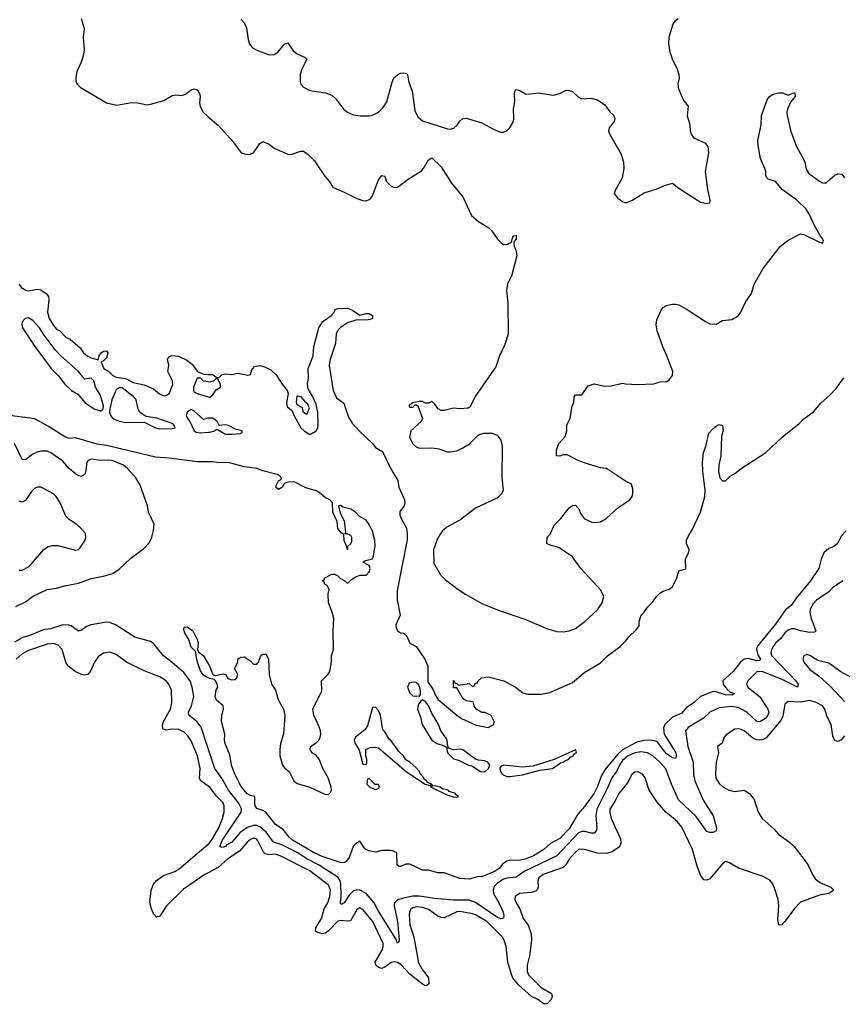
# Model space of a CAD drawing. Header units: inches. Extents: x 2220522 to 2384314, y 721474 to 893490.
# Tile 75 of 256: x 2278794 to 2284057, y 771200 to 777503. Entities that reach past the tile are written whole.
import ezdxf

# ---------------------------------------------------------------- set-up
doc = ezdxf.new("R2010")
doc.units = ezdxf.units.IN
doc.header["$MEASUREMENT"] = 0
doc.layers.add('C2777', color=7, linetype='Continuous')
doc.layers.add('C2787', color=7, linetype='Continuous')

msp = doc.modelspace()

# ---------------------------------------------------------------- linework, layer by layer
at = {"layer": 'C2777', "color": 5}
for points, elevation in [([(2279187.3, 777510), (2279206.4, 777446.4), (2279199.1, 777390), (2279205.5, 777310), (2279199.3, 777270), (2279186, 777230), (2279158.4, 777170), (2279152.7, 777130), (2279153.4, 777110), (2279160.7, 777090), (2279180.7, 777070), (2279350, 776970.4), (2279416.2, 776956.2), (2279510, 776971.7), (2279550, 776970.3), (2279610, 776957.6), (2279630, 776961.3), (2279715.3, 776984.7), (2279770, 777016.3), (2279790, 777022), (2279830, 777016.3), (2279853.8, 777026.2), (2279890, 777053.4), (2279910, 777059.1), (2279930, 777053.4), (2279944.9, 777030), (2279948.9, 777010), (2279944.9, 776970), (2279947.7, 776947.7), (2279966.8, 776910), (2280000, 776881.1)], 160), ([(2278788, 775810), (2278803, 775790), (2278830, 775770.6), (2278850, 775766), (2278910, 775777.3), (2278930, 775773.4), (2278962.8, 775750), (2278977.3, 775730), (2278980.7, 775710), (2278970.8, 775630), (2278982.8, 775590), (2279010, 775544.7), (2279030, 775521), (2279050.6, 775510.6), (2279090, 775471.3), (2279117.3, 775457.3), (2279181.4, 775401.4), (2279202.8, 775370), (2279226, 775350), (2279250, 775337.3), (2279295.3, 775324.7), (2279302, 775350), (2279315.3, 775370), (2279330, 775381), (2279350, 775382), (2279358, 775370), (2279350, 775338), (2279330, 775318), (2279314, 775310), (2279332, 775270), (2279364.7, 775250), (2279390, 775224.7), (2279410, 775214.8), (2279470, 775206), (2279520.4, 775180.4), (2279590, 775165.5), (2279650, 775140.5), (2279687.8, 775107.8), (2279710, 775097), (2279724.8, 775095.2), (2279750, 775107.3), (2279773, 775167), (2279770.8, 775190.8), (2279741.2, 775250), (2279748.7, 775290), (2279739, 775330), (2279750, 775344.7), (2279766.8, 775353.2), (2279810, 775348), (2279863.7, 775323.7), (2279896.7, 775296.7), (2279930, 775252), (2279943.6, 775243.6), (2279972.7, 775232.7), (2280000, 775232)], 140), ([(2280000, 775183.8), (2279969.3, 775189.3), (2279950, 775208), (2279930, 775208), (2279905.5, 775150), (2279904.9, 775130), (2279910, 775121), (2279930, 775110.8), (2280000, 775089.1)], 140), ([(2280000, 774951), (2279970, 774943.7), (2279910, 774997.2), (2279890, 775006.6), (2279866, 774990), (2279859.6, 774970), (2279868, 774950), (2279883.2, 774930), (2279909.2, 774870), (2279922.9, 774862.9), (2279950, 774858.5), (2280000, 774862.4)], 140), ([(2280000, 774672.8), (2279930, 774672.2), (2279750, 774696.5), (2279663.2, 774703.2), (2279350, 774776.2), (2279290, 774784.8), (2279150, 774826.6), (2279110, 774822.4), (2279086, 774830), (2278978.4, 774898.4), (2278890, 774947.3), (2278729.2, 774970)], 140), ([(2278770, 773745.3), (2278830, 773775.9), (2278875.6, 773810), (2278970, 773855.6), (2279030, 773864.4), (2279080.5, 773879.5), (2279170, 773896.4), (2279250, 773926), (2279330, 773940.1), (2279390, 773958.3), (2279430, 773985.4), (2279504.1, 774055.9), (2279585.3, 774114.7), (2279623.3, 774156.7), (2279639.6, 774190), (2279650, 774232), (2279653.6, 774273.6), (2279617.6, 774350), (2279611.4, 774391.4), (2279563.8, 774523.8), (2279537, 774570), (2279483.7, 774630), (2279457.2, 774650), (2279390, 774678.9), (2279370, 774683.5), (2279310, 774681.8), (2279250, 774688.6), (2279230, 774678.9), (2279223.9, 774670), (2279215.8, 774604.2), (2279209.1, 774590.9), (2279190, 774578.9), (2279170, 774581.7), (2279150, 774594.5), (2279109.9, 774629.9), (2279070, 774677.2), (2278993.8, 774730), (2278970, 774739.9), (2278930, 774739.9), (2278905.3, 774734.7), (2278878.5, 774721.5), (2278830, 774684.7), (2278810, 774687.8), (2278759.5, 774790)], 160), ([(2278790, 773978.9), (2278810, 773978.9), (2278850, 774001.1), (2278870, 774018.7), (2278947.9, 774112.1), (2278971, 774129), (2279002.8, 774137.2), (2279037.7, 774137.7), (2279150, 774106.7), (2279169.6, 774110.4), (2279179.3, 774120.7), (2279213.3, 774170), (2279217.6, 774190), (2279213.9, 774213.9), (2279183.7, 774250), (2279160.9, 774270), (2279110, 774302.4), (2279090, 774323.6), (2279053.5, 774410), (2279026.6, 774450), (2279010, 774466.6), (2278950, 774500.5), (2278930, 774509.6), (2278910, 774511.2), (2278890, 774502.9), (2278870, 774481.6), (2278830, 774425.1), (2278810, 774415.1), (2278790, 774421.5)], 180), ([(2280000, 772838), (2279954.1, 772974.1), (2279929, 773009), (2279875.5, 773050), (2279873, 773070), (2279891.9, 773110), (2279907, 773170), (2279897.8, 773230), (2279883.6, 773270), (2279842.9, 773322.9), (2279770, 773387.9), (2279713.2, 773430), (2279650, 773509.8), (2279630, 773522.2), (2279530, 773551), (2279407.2, 773630), (2279370, 773643.6), (2279350, 773645.8), (2279250, 773629.9), (2279221.4, 773618.6), (2279190, 773594.8), (2279170, 773588.6), (2279122.1, 773622.1), (2279107.4, 773627.4), (2279068.8, 773628.8), (2278990, 773603), (2278943.1, 773596.9), (2278870, 773564.3), (2278810, 773546.4), (2278761, 773519)], 160), ([(2280000, 773289.1), (2279990, 773293.6), (2279970, 773307.2), (2279950, 773334), (2279930, 773397.2), (2279918, 773458), (2279890, 773486.6), (2279875.9, 773535.9), (2279850, 773575.1), (2279843.3, 773596.7), (2279846.3, 773613.7), (2279864.8, 773615.2), (2279900.5, 773590), (2279930.4, 773530), (2279935.3, 773510), (2279930.6, 773470.6), (2279936.8, 773456.8), (2279970.3, 773430.3), (2280000, 773379.4)], 140), ([(2280000, 772596.9), (2279953.3, 772630), (2279944.4, 772644.4), (2279949.2, 772710), (2279930.4, 772790), (2279890, 772886.9), (2279870, 772917.6), (2279843.1, 772943.1), (2279810, 772958.1), (2279770, 772961.9), (2279730, 772953.7), (2279710, 772962.7), (2279707.9, 772987.9), (2279714.5, 773010), (2279757.8, 773090), (2279766.9, 773130), (2279765.3, 773210), (2279749, 773249), (2279730, 773269.7), (2279690, 773295.9), (2279590, 773334.4), (2279477, 773390), (2279410, 773438), (2279370, 773454), (2279330, 773448.2), (2279295, 773425), (2279271.5, 773390), (2279246.8, 773333.2), (2279230, 773311.5), (2279210, 773307.2), (2279190, 773311.7), (2279148.2, 773330), (2279104.8, 773364.8), (2279088.3, 773390), (2279065.6, 773470), (2279039, 773499), (2279010, 773509.8), (2278970, 773505.7), (2278850, 773465.2), (2278810, 773443.4), (2278771, 773410)], 180), ([(2280000, 772042), (2279977.8, 772030), (2279842.1, 771937.9), (2279732.1, 771830), (2279690, 771763.6), (2279670, 771757.6), (2279650, 771779.6), (2279636.8, 771810), (2279627, 771850), (2279635.6, 771930), (2279650, 771969.1), (2279670, 771992.2), (2279714.8, 772025.2), (2279787.3, 772050), (2279813.9, 772066.1), (2280000, 772225)], 180)]:
    msp.add_lwpolyline(points, dxfattribs=dict(at, elevation=elevation))
at = {"layer": 'C2777', "color": 5, "elevation": 140}
for points in [[(2278850, 775594.4), (2278829.4, 775590.6), (2278810, 775569.3), (2278806.6, 775550), (2278811.6, 775530), (2278890, 775410.2), (2278995, 775270), (2279042.2, 775222.1), (2279081.9, 775170), (2279126.2, 775130), (2279165, 775105), (2279213.4, 775050), (2279270, 775011.4), (2279310, 774998.5), (2279327.8, 775010), (2279329.6, 775030.4), (2279310, 775097.2), (2279279.3, 775150), (2279268.7, 775190), (2279250, 775208.7), (2279210, 775202), (2279205.6, 775205.6), (2279171, 775251), (2279057, 775350), (2279020.7, 775390), (2278950, 775482.7), (2278920.7, 775530), (2278877, 775577)], [(2279430, 775146), (2279410, 775133.2), (2279382.7, 775070), (2279370.2, 775010), (2279368.8, 774990), (2279375.2, 774970), (2279390.3, 774950), (2279430, 774933.2), (2279470, 774924.3), (2279590, 774926.7), (2279662.4, 774890), (2279690, 774883.7), (2279770, 774885.4), (2279789.2, 774890), (2279779.5, 774910), (2279770, 774916.9), (2279671.1, 774951.1), (2279603.6, 774963.6), (2279576.6, 774976.6), (2279562.7, 774990), (2279552.7, 775010), (2279539, 775070), (2279519, 775090), (2279450, 775145.2)]]:
    msp.add_lwpolyline(points, close=True, dxfattribs=at)
at = {"layer": 'C2787', "color": 5}
for points, elevation in [([(2280210, 777503), (2280230, 777482), (2280244.8, 777450), (2280255.2, 777375.2), (2280264.9, 777344.9), (2280283.2, 777323.2), (2280310, 777307.2), (2280390, 777278), (2280421.1, 777278.9), (2280446.1, 777293.9), (2280490, 777348.4), (2280510, 777354.9), (2280543.6, 777303.6), (2280570, 777284), (2280620.7, 777260.7), (2280630.3, 777250.3), (2280597.7, 777182.3), (2280587.9, 777150), (2280587.3, 777107.3), (2280592.9, 777090), (2280608.7, 777070), (2280650, 777049), (2280750, 777034.6), (2280790, 777019.5), (2280816.7, 776996.7), (2280867.3, 776927.3), (2280890.4, 776910), (2280930, 776894), (2280972.3, 776887.8), (2281030, 776886.5), (2281050, 776891.6), (2281090, 776911.7), (2281118.9, 776941.1), (2281142.2, 776977.8), (2281176.4, 777103.6), (2281187.6, 777130), (2281210, 777150.4), (2281230, 777160.4), (2281250, 777163), (2281270, 777157.3), (2281275.5, 777150), (2281283, 777103), (2281304.8, 777044.8), (2281321.1, 776921.1), (2281340.2, 776880.2), (2281370, 776855.6), (2281530, 776804.5), (2281550, 776802.8), (2281572.3, 776807.7), (2281593.1, 776826.9), (2281610, 776854), (2281630, 776870.3), (2281650, 776872.9), (2281750, 776843.2), (2281830, 776799), (2281870, 776783.7), (2281890, 776783.7), (2281910, 776792.2), (2281930, 776810.4), (2281952.1, 776850), (2281955.6, 776870), (2281953, 776930), (2281961, 776979), (2281959.7, 777030), (2281963.7, 777050), (2281970, 777056.3), (2281990, 777052.4), (2282030, 777028.8), (2282050, 777026), (2282110, 777034.4), (2282210, 777020.3), (2282249, 777030), (2282290, 777050.5), (2282310, 777050.4), (2282330, 777043), (2282370, 777007.7), (2282390, 776996.3), (2282450, 777001.3), (2282490, 776988.8), (2282537.3, 776957.3), (2282570, 776913), (2282592.5, 776892.5), (2282602, 776870), (2282598, 776850), (2282564.9, 776810), (2282562, 776790), (2282568.5, 776768.5), (2282641.7, 776641.7), (2282657.1, 776590), (2282659.3, 776550), (2282647.7, 776490), (2282602.8, 776410), (2282598, 776390), (2282621.1, 776361.1), (2282650, 776338.8), (2282670, 776330.8), (2282710, 776344.9), (2282790, 776394), (2282870, 776420.5), (2282918.3, 776441.7), (2282970, 776455.5), (2283010, 776423.8), (2283150, 776334.9), (2283190, 776325.5), (2283209.2, 776330.8), (2283211.7, 776348.3), (2283196.4, 776416.4), (2283182.3, 776530), (2283203, 776650), (2283199.5, 776690), (2283184, 776710), (2283110, 776743.6), (2283091.8, 776770), (2283085.1, 776790), (2283083.7, 776830), (2283066, 776886), (2283072, 776950), (2283040.9, 776990), (2283010, 777058), (2283007.3, 777090), (2283015.6, 777130), (2283013.6, 777150), (2283002.8, 777182.8), (2282969.8, 777249.8), (2282955.3, 777295.3), (2282946, 777350), (2282949.7, 777389.7), (2282973.5, 777470), (2282990, 777496.5), (2283006, 777510)], 180), ([(2280000, 776881.1), (2280064.7, 776824.7), (2280159.9, 776719.9), (2280210.7, 776650.7), (2280250, 776638.8), (2280270, 776641), (2280290, 776651), (2280329.4, 776710.6), (2280350, 776722.8), (2280390, 776704.9), (2280420.9, 776680.9), (2280510, 776641.6), (2280530, 776639.3), (2280590, 776661.6), (2280610, 776660.5), (2280639.9, 776639.9), (2280679.4, 776599.4), (2280743.4, 776503.4), (2280774.8, 776470), (2280798, 776430), (2280870, 776399.1), (2280950, 776357.3), (2280990, 776346), (2281010, 776342.8), (2281030, 776350.8), (2281039.6, 776360.4), (2281050, 776376), (2281090, 776478), (2281110, 776506), (2281130, 776502), (2281139.1, 776470), (2281170, 776436.3), (2281190, 776427.7), (2281210, 776430.6), (2281278.6, 776481.4), (2281364.4, 776535.6), (2281378, 776550), (2281410, 776604.7), (2281430, 776618), (2281490, 776560.7), (2281556.7, 776456.7), (2281628.2, 776368.2), (2281684.9, 776250), (2281730, 776211.3), (2281796, 776170), (2281814.8, 776150), (2281850, 776098), (2281873.7, 776073.7), (2281890, 776062.8), (2281914.5, 776065.5), (2281939.3, 776080.7), (2281950, 776118), (2281970, 776122), (2281970, 776098), (2281956.9, 776083.1), (2281954.8, 776070), (2281958, 776050), (2281968.8, 776028.8), (2281973.8, 775990), (2281943.5, 775870), (2281915.7, 775810), (2281908.5, 775770), (2281916.6, 775690), (2281919.1, 775490), (2281897.3, 775422.7), (2281862.9, 775350), (2281840.1, 775279.9), (2281708.7, 775090), (2281675.6, 775024.4), (2281664.1, 775015.9), (2281610, 775011.1), (2281570, 775016.3), (2281510, 775000.5), (2281490, 775000.7), (2281471.5, 775011.5), (2281450, 775042), (2281430, 775058), (2281410, 775048), (2281390, 775048.7), (2281370, 775059), (2281350, 775059), (2281304.7, 775050), (2281298.8, 775041.2), (2281290, 775039), (2281284, 775030), (2281290, 775022.8), (2281310, 775022), (2281323.1, 775036.9), (2281330, 775038), (2281342, 775030), (2281370.7, 774950), (2281362.8, 774930), (2281295.5, 774870), (2281287.6, 774830), (2281310, 774787.4), (2281330, 774767.9), (2281350, 774759), (2281430, 774762.3), (2281474.7, 774754.7), (2281530, 774737.3), (2281550, 774736.3), (2281590, 774742.8), (2281630, 774761), (2281672.5, 774787.5), (2281730, 774844.7), (2281763.1, 774856.9), (2281815.3, 774855.3), (2281850, 774842), (2281855.3, 774835.3), (2281871.3, 774810), (2281881, 774770), (2281878.8, 774570), (2281886.8, 774490), (2281878.8, 774470), (2281850, 774442.7), (2281710, 774376.2), (2281617.2, 774302.8), (2281530, 774255.8), (2281499.3, 774230), (2281483, 774210), (2281464.8, 774175.2), (2281441.3, 774110), (2281443.1, 774023.1), (2281485.5, 773950), (2281517.4, 773917.4), (2281596.5, 773856.5), (2281645.9, 773825.9), (2281750, 773766.5), (2281860.6, 773720.6), (2282025, 773665), (2282170, 773602.3), (2282230, 773586.3), (2282270, 773584.2), (2282310, 773590.3), (2282350, 773606), (2282410, 773650.5), (2282490, 773724.2), (2282521.1, 773770), (2282531.1, 773810), (2282512.3, 773850), (2282383.7, 773990), (2282330, 774065.2), (2282243.2, 774123.2), (2282181.2, 774141.2), (2282166, 774150), (2282168.7, 774190), (2282188.7, 774210), (2282212.9, 774267.1), (2282255.3, 774310), (2282310, 774378), (2282330, 774392), (2282350, 774394), (2282370.8, 774370.8), (2282382, 774342), (2282407.5, 774307.5), (2282450, 774287.3), (2282470, 774284), (2282510, 774288.2), (2282546, 774310), (2282621.3, 774378.7), (2282697.2, 774430), (2282712.3, 774450), (2282716, 774470), (2282716.5, 774496.5), (2282708, 774530), (2282670, 774548.7), (2282549.1, 774629.1), (2282510, 774634), (2282406.3, 774666.3), (2282362, 774682), (2282296.4, 774716.4), (2282270, 774718), (2282250, 774708), (2282228, 774710), (2282229, 774750), (2282244, 774790), (2282284.7, 774835.3), (2282295.3, 774870), (2282295.3, 774910), (2282315.3, 774950), (2282328.7, 775030), (2282339, 775050), (2282342, 775090), (2282350, 775102), (2282390, 775102), (2282430, 775158), (2282469.1, 775170.9), (2282530, 775158.8), (2282570, 775156), (2282650, 775176), (2282670, 775171), (2282747.1, 775167.1), (2282850, 775172), (2282890, 775184.7), (2282933.6, 775186.4), (2282950, 775198), (2282970, 775224.7), (2282972.3, 775250), (2282934.7, 775350), (2282907.5, 775407.5), (2282873.3, 775510), (2282866, 775550), (2282870, 775581), (2282896.9, 775643.1), (2282910, 775660.7), (2282930, 775673.4), (2282970, 775681.3), (2282990, 775682), (2283010, 775676.4), (2283070, 775643.8), (2283181, 775570), (2283210, 775556.3), (2283250, 775554), (2283290, 775577.3), (2283350, 775584), (2283390, 775608), (2283407, 775630), (2283440.4, 775699.6), (2283475.1, 775750), (2283492.3, 775810), (2283549.6, 775910.4), (2283659, 776050), (2283710, 776090.8), (2283790, 776130.8), (2283810, 776126.8), (2283910, 776078), (2283930, 776072), (2283935.5, 776084.5), (2283930, 776102), (2283916.6, 776116.6), (2283874.5, 776194.5), (2283850, 776251.3), (2283825.1, 776290), (2283764.8, 776350), (2283674.1, 776414.1), (2283630, 776466.6), (2283582.5, 776482.5), (2283572.1, 776492.1), (2283566.6, 776506.6), (2283566.6, 776530), (2283560.9, 776550), (2283534, 776614), (2283517.8, 776697.8), (2283516.8, 776730), (2283538.7, 776830), (2283539.1, 776890), (2283576, 776990), (2283590, 777011), (2283614, 777026), (2283650, 777034), (2283674.6, 777034.6), (2283710, 777018.8), (2283750, 777036), (2283753.2, 777033.2), (2283754.4, 777010), (2283725.3, 776974.7), (2283705.3, 776930), (2283702, 776910), (2283704.9, 776890), (2283727.2, 776787.2), (2283764.4, 776690), (2283808.7, 776610), (2283817, 776590), (2283824.8, 776544.8), (2283839.9, 776519.9), (2283910, 776468.8), (2283930, 776458.4), (2283950, 776456.3), (2284010, 776508), (2284030, 776516.3), (2284052.8, 776512.8), (2284070.3, 776490.3)], 160), ([(2280000, 775232), (2280030, 775231.3), (2280052.7, 775212.7), (2280070, 775212), (2280089.2, 775230.8), (2280110, 775236), (2280150, 775231), (2280190, 775241), (2280253.6, 775226.4), (2280270, 775232), (2280278.3, 775261.7), (2280297, 775283), (2280330, 775288.3), (2280360.3, 775280.3), (2280401.4, 775261.4), (2280434.6, 775230), (2280472.7, 775170), (2280504.9, 775130), (2280512, 775110), (2280500.3, 775050), (2280506.1, 775026.1), (2280538, 774998), (2280550, 774966.8), (2280593.4, 774890), (2280614, 774870), (2280650, 774846.8), (2280690, 774870.7), (2280700.5, 774890), (2280702.4, 774910), (2280700.5, 774990), (2280690, 775042), (2280670, 775089.2), (2280640.4, 775140.4), (2280634.3, 775170), (2280640.9, 775210), (2280640.3, 775270), (2280671.2, 775350), (2280675.1, 775410), (2280707, 775530), (2280732.1, 775567.9), (2280786, 775610), (2280805.2, 775630), (2280812.7, 775647.3), (2280826.6, 775653.4), (2280890, 775656.4), (2280923.8, 775643.8), (2280970, 775611), (2281010, 775622.8), (2281030, 775621), (2281051, 775610), (2281051.3, 775590), (2281035.6, 775584.4), (2281010, 775579.5), (2280950, 775582), (2280890, 775561.7), (2280846.8, 775533.2), (2280827.2, 775510), (2280818, 775490), (2280814.9, 775430), (2280778.8, 775321.2), (2280773.4, 775290), (2280799.7, 775130), (2280821.6, 775081.6), (2280867.3, 775047.3), (2280898.5, 774958.6), (2280920.7, 774920.7), (2280968.3, 774868.3), (2281050.4, 774790.4), (2281070, 774764.7), (2281110, 774741), (2281118.8, 774730), (2281168.1, 774628.1), (2281212.5, 774552.5), (2281220.5, 774510), (2281256.4, 774430), (2281258.4, 774410), (2281252.7, 774390), (2281225.8, 774354.2), (2281225.9, 774334.1), (2281234.2, 774310), (2281267.9, 774247.9), (2281273.5, 774213.5), (2281272.3, 774172.3), (2281209.1, 773849.1), (2281208.1, 773788.1), (2281227.7, 773690), (2281199.3, 773630), (2281202, 773610), (2281211.3, 773590), (2281230, 773578.8), (2281250, 773574.8), (2281270, 773556), (2281290.9, 773510.9), (2281331, 773490), (2281386, 773410), (2281405.4, 773365.4), (2281404.5, 773264.5), (2281437.1, 773217.1), (2281457.3, 773170), (2281470.8, 773150), (2281590, 773050.7), (2281621, 773030), (2281713.6, 772986.4), (2281790, 772971.3), (2281828, 772990), (2281828.7, 773010), (2281810, 773048), (2281770, 773068), (2281750, 773068.7), (2281715.3, 773090), (2281702, 773110), (2281695.3, 773135.3), (2281650, 773142), (2281630, 773158), (2281590, 773226), (2281570, 773226), (2281568.4, 773271.6), (2281574, 773270), (2281578, 773258), (2281590, 773254), (2281602, 773242), (2281670, 773254), (2281690, 773234), (2281702, 773238), (2281707.3, 773252.7), (2281722, 773258), (2281726, 773270), (2281748, 773290), (2281790, 773296.3), (2281891.3, 773270), (2281966.8, 773230), (2282013.5, 773193.5), (2282044.1, 773184.1), (2282130, 773184.4), (2282184.6, 773195.4), (2282330, 773259.1), (2282410, 773325.5), (2282510, 773384.7), (2282554, 773430), (2282635.3, 773490), (2282672.9, 773527.1), (2282688, 773550), (2282740.4, 773599.6), (2282756.4, 773623.6), (2282758, 773650), (2282769, 773690), (2282789.3, 773710.7), (2282810, 773742), (2282844.7, 773775.3), (2282868.7, 773810), (2282890, 773831.3), (2282910, 773844.7), (2282950, 773858), (2282970, 773872), (2282998, 773930), (2283010, 773974), (2283050, 773984.7), (2283055.3, 773990), (2283053.2, 774050), (2283073.2, 774090), (2283077.2, 774110), (2283059, 774150), (2283060.9, 774170), (2283070, 774194), (2283099.4, 774240.6), (2283149.4, 774350.6), (2283176.7, 774450), (2283180.4, 774490), (2283164.1, 774610), (2283162.9, 774670), (2283168.8, 774731.2), (2283184.2, 774770), (2283203.6, 774856.4), (2283230, 774886), (2283250, 774901), (2283270, 774910.7), (2283290, 774904.7), (2283294.2, 774874.2), (2283284.9, 774835.1), (2283278.7, 774710), (2283266, 774650), (2283263.7, 774610), (2283274, 774570), (2283290, 774550.8), (2283310, 774551), (2283339.6, 774580.4), (2283370, 774598), (2283409.4, 774630), (2283567.8, 774732.2), (2283671.6, 774830), (2283781.8, 774918.2), (2283813.6, 774950), (2283870.7, 774989.3), (2283921.3, 775050), (2283979.6, 775100.4), (2284018.2, 775141.8), (2284066, 775210)], 140), ([(2280000, 775089.1), (2280010, 775086), (2280030, 775102), (2280050, 775134), (2280078, 775150), (2280078, 775170), (2280062, 775202), (2280050, 775206), (2280032, 775188), (2280010, 775182), (2280000, 775183.8)], 140), ([(2280000, 774862.4), (2280010, 774863.2), (2280041.2, 774870), (2280050, 774878.8), (2280058.8, 774878.8), (2280110, 774850.4), (2280150, 774849.5), (2280207.3, 774852.7), (2280218, 774862), (2280218, 774870), (2280178.3, 774878.3), (2280130, 774905.1), (2280110, 774909.4), (2280070, 774906), (2280058, 774930), (2280030, 774952.8), (2280007.2, 774952.8), (2280000, 774951)], 140), ([(2280000, 773379.4), (2280005.5, 773370), (2280030, 773311.3), (2280043.6, 773303.6), (2280095.3, 773315.3), (2280110.9, 773310.9), (2280126, 773286), (2280150, 773276), (2280170, 773278), (2280182, 773290), (2280188.7, 773310), (2280168, 773350), (2280188.7, 773390), (2280190, 773412), (2280210, 773422), (2280230, 773424.7), (2280270, 773398), (2280290, 773378), (2280310, 773378), (2280322, 773390), (2280334.6, 773425.4), (2280343.1, 773436.9), (2280350, 773442), (2280370, 773442), (2280386, 773410), (2280390.8, 773310), (2280404.9, 773250), (2280430.5, 773210), (2280447.7, 773150), (2280480.7, 773090), (2280490.6, 773050.6), (2280482, 772930), (2280462.4, 772870), (2280458.9, 772830), (2280458.7, 772790), (2280474.4, 772730), (2280490, 772710.5), (2280517.1, 772690), (2280547.7, 772630), (2280570, 772614), (2280650, 772590.7), (2280745.8, 772545.8), (2280770, 772543.8), (2280783.3, 772556.7), (2280788.1, 772571.9), (2280787.1, 772590), (2280768.3, 772650), (2280734.3, 772710), (2280710, 772769.3), (2280690, 772792), (2280664, 772810), (2280653.2, 772830), (2280654, 772850), (2280690, 772872.7), (2280707.3, 772890), (2280716.4, 772910), (2280720.4, 772930), (2280717.7, 772950), (2280710, 772976), (2280674.7, 773050), (2280669.6, 773090), (2280726.6, 773206.6), (2280725.2, 773270), (2280765.2, 773310), (2280777.2, 773330), (2280789.1, 773389.1), (2280789.3, 773430.7), (2280802, 773470), (2280799, 773590), (2280804, 773670), (2280794, 773710), (2280768.7, 773770), (2280768.4, 773828.4), (2280774.6, 773854.6), (2280760.4, 773880.4), (2280746, 773890), (2280742, 773902), (2280728, 773910), (2280742, 773918), (2280746, 773930), (2280790, 773954), (2280807.3, 773952.7), (2280830, 773942), (2280845.4, 773925.4), (2280874, 773910), (2280890, 773894), (2280919, 773921), (2280944.8, 773935.2), (2280970, 773946.8), (2281010, 773946.8), (2281030, 773968.2), (2281035.1, 773990), (2281030, 774008.7), (2280989, 774030), (2281000.4, 774039.6), (2281050, 774051), (2281058.4, 774070), (2281068.5, 774131.5), (2281066.2, 774170), (2281050, 774227.6), (2281030, 774271.1), (2281010, 774298.5), (2280965.3, 774325.3), (2280942.2, 774350), (2280912, 774370), (2280861.7, 774381.7), (2280848.1, 774391.9), (2280834, 774390), (2280844, 774344), (2280870, 774294), (2280878, 774222), (2280874, 774214), (2280886, 774214), (2280910, 774202), (2280916, 774190), (2280916.8, 774163.2), (2280910, 774148), (2280892, 774130), (2280890, 774108), (2280887.3, 774127.3), (2280868.9, 774168.9), (2280868, 774208), (2280850, 774218), (2280830, 774246), (2280824, 774290), (2280797.2, 774350), (2280795.3, 774410), (2280777.2, 774430), (2280750, 774441.6), (2280717.7, 774470), (2280690, 774486), (2280625.5, 774505.5), (2280550, 774545.1), (2280510, 774542.4), (2280485.8, 774534.2), (2280475.5, 774510), (2280450, 774495.6), (2280432, 774510), (2280435.9, 774524.1), (2280449.5, 774550.5), (2280462.7, 774557.3), (2280471.3, 774568.7), (2280449, 774590), (2280350, 774614.7), (2280310, 774629.6), (2280230, 774641.3), (2280130, 774668.6), (2280070, 774665.7), (2280030, 774673), (2280000, 774672.8)], 140), ([(2284080.7, 774230), (2284050, 774197), (2284026.4, 774150), (2284002, 774130), (2283970, 774117.2), (2283938, 774090), (2283920.9, 774050), (2283906.9, 773990), (2283852.3, 773910), (2283760.8, 773799.2), (2283730, 773753), (2283694.1, 773725.9), (2283630, 773633.5), (2283512.7, 773490), (2283506.8, 773470), (2283516.7, 773436.7), (2283533.6, 773410), (2283530, 773399.6), (2283510, 773399.5), (2283453.7, 773413.7), (2283430, 773408.6), (2283405.5, 773390), (2283357.6, 773330), (2283292.7, 773270), (2283293.8, 773250), (2283317.6, 773217.6), (2283338.8, 773198.8), (2283366.4, 773190), (2283350, 773179.7), (2283310, 773181), (2283250, 773200.5), (2283230, 773202.2), (2283150, 773170.7), (2283108.8, 773131.2), (2283059.8, 773100.2), (2283030, 773063.1), (2282970, 773037.1), (2282922.4, 772990), (2282912.6, 772970), (2282917.2, 772930), (2282990, 772813.8), (2282995.3, 772790), (2282990, 772773.6), (2282970, 772777.5), (2282930, 772804.5), (2282875.6, 772875.6), (2282863.3, 772883.3), (2282831.2, 772891.2), (2282790, 772889.2), (2282742.9, 772877.1), (2282650, 772827.8), (2282619.6, 772800.4), (2282538.3, 772701.7), (2282515.6, 772664.4), (2282489.1, 772590), (2282470, 772551.6), (2282410, 772468.5), (2282363.9, 772416.1), (2282310, 772323.2), (2282250, 772261.6), (2282190.1, 772229.9), (2282147.4, 772190), (2282081.7, 772150), (2282034, 772130), (2281990, 772121), (2281930, 772122.8), (2281910, 772116.9), (2281883.4, 772096.6), (2281861.7, 772070), (2281832, 772050), (2281750, 772016), (2281730, 772017.2), (2281670, 772001.3), (2281610, 772005.1), (2281510, 772042), (2281470, 772041.3), (2281410, 772058), (2281370, 772059.3), (2281290, 772097), (2281263.4, 772096.6), (2281230, 772081.2), (2281222, 772082), (2281209.5, 772089.5), (2281206, 772170), (2281182, 772182), (2281164.7, 772184.7), (2281110, 772183.6), (2281070, 772174), (2281030, 772181.7), (2281009.2, 772190), (2280999.1, 772199.1), (2280970, 772244), (2280950, 772232.7), (2280926.4, 772210), (2280901.3, 772138.7), (2280884.9, 772115.1), (2280873.3, 772106.7), (2280850, 772106.4), (2280730, 772146.7), (2280677.1, 772170), (2280540.2, 772250), (2280518.4, 772270), (2280479.8, 772319.8), (2280429.8, 772350), (2280369, 772429), (2280350, 772440.5), (2280310, 772453), (2280300.7, 772470), (2280297.6, 772490), (2280298, 772530), (2280270, 772535.8), (2280250, 772547), (2280210, 772594.3), (2280170, 772672), (2280149.8, 772730), (2280137.2, 772797.2), (2280107.8, 772870), (2280103.6, 772890), (2280105.6, 772930), (2280084.8, 773010), (2280087.3, 773050), (2280098.4, 773090), (2280096, 773110), (2280050, 773147.8), (2280043.5, 773170), (2280050, 773212), (2280062, 773230), (2280058, 773250), (2280049.1, 773269.1), (2280039, 773279), (2280010, 773284.5), (2280000, 773289.1)], 140), ([(2284061.1, 773910), (2283995, 773865), (2283970, 773839.8), (2283892.6, 773787.4), (2283870, 773764.4), (2283851.7, 773730), (2283849.5, 773710), (2283858.3, 773670), (2283887.2, 773590), (2283879, 773581), (2283850, 773580.5), (2283790, 773591.2), (2283750, 773603.6), (2283730, 773603.2), (2283710, 773595.2), (2283690, 773578), (2283660.9, 773539.1), (2283629.1, 773510.8), (2283613.6, 773490), (2283603.4, 773470), (2283600.5, 773450), (2283606.7, 773430), (2283759.2, 773270), (2283774.1, 773250), (2283770.5, 773230), (2283676.7, 773276.7), (2283544.5, 773330), (2283510, 773327.7), (2283451.6, 773270), (2283443.2, 773250), (2283452.7, 773230), (2283528.3, 773168.3), (2283580.1, 773090), (2283586.4, 773070), (2283581.2, 773050), (2283566.2, 773030), (2283530, 773008), (2283510, 773009.4), (2283446.4, 773070), (2283390, 773100.7), (2283350, 773107.1), (2283270, 773096.9), (2283210.2, 773070), (2283168.8, 773031.2), (2283070, 772971.6), (2283054.4, 772950), (2283068.8, 772851.2), (2283102, 772750), (2283105.5, 772670), (2283113.6, 772630), (2283167.6, 772507.6), (2283230, 772406.7), (2283252.9, 772330), (2283250.4, 772309.6), (2283230, 772300.4), (2283210, 772299.1), (2283190, 772305.4), (2283122, 772402), (2283009.5, 772509.5), (2282963.5, 772610), (2282926.7, 772706.7), (2282889.2, 772750), (2282843.9, 772790), (2282810, 772809.4), (2282770, 772816.6), (2282730, 772810.2), (2282687.4, 772790), (2282650, 772759.7), (2282630.7, 772730), (2282612.8, 772690), (2282582.6, 772650), (2282557.4, 772590), (2282485.5, 772450), (2282479.1, 772410), (2282485.3, 772330), (2282481.4, 772310), (2282470, 772295.8), (2282450, 772294.7), (2282410, 772305.5), (2282390, 772306.1), (2282370, 772296.7), (2282230, 772149.9), (2282020.5, 772050), (2281970, 772013.9), (2281910, 772006.8), (2281890, 772000.3), (2281850, 771975.1), (2281830, 771953.6), (2281822.2, 771930), (2281826.2, 771910), (2281860.1, 771850), (2281887, 771790), (2281891.9, 771768.1), (2281888.5, 771751.5), (2281872.7, 771747.3), (2281850, 771754.9), (2281710, 771850.7), (2281670, 771867.3), (2281567.5, 771867.5), (2281450, 771876.2), (2281350, 771892.6), (2281310, 771891.9), (2281258.2, 771881.8), (2281211.6, 771868.4), (2281191.6, 771848.4), (2281189.2, 771830), (2281210.1, 771730.1), (2281221.1, 771610), (2281219.6, 771600.4), (2281210, 771592), (2281199.9, 771619.9), (2281090, 771796.8), (2281062.6, 771850), (2281010, 771908.7), (2280970, 771930.9), (2280950, 771932.3), (2280930, 771925.2), (2280902.1, 771897.9), (2280870, 771849.8), (2280850, 771838.4), (2280845.3, 771850), (2280850.7, 771889.3), (2280848.2, 771970), (2280845.1, 771990), (2280831.4, 772011.4), (2280710, 772090.9), (2280630, 772132.1), (2280570, 772171.1), (2280470, 772219.8), (2280417.4, 772237.4), (2280370, 772302.5), (2280330, 772336.5), (2280310, 772344.2), (2280290, 772345.3), (2280250, 772332.6), (2280203.2, 772296.8), (2280150, 772238.1), (2280119.8, 772220.2), (2280111, 772210), (2280090, 772202.6), (2280073.3, 772210), (2280090, 772248.7), (2280211.2, 772428.8), (2280212, 772452), (2280192.8, 772490), (2280129.7, 772569.7), (2280090, 772644.2), (2280043.2, 772710), (2280000, 772838)], 160), ([(2284110, 773295), (2284048, 773328), (2283970, 773383.7), (2283899.8, 773399.7), (2283850, 773433.1), (2283830, 773438.2), (2283810.5, 773430), (2283804.9, 773410), (2283810.4, 773390), (2283850, 773343), (2283910, 773298.8), (2283977.8, 773237.8), (2284070, 773137.8)], 180), ([(2284070, 772918), (2284050, 772892.7), (2284030, 772881.2), (2284010, 772886), (2283995.6, 772915.6), (2283984.8, 772990), (2283959.5, 773039.5), (2283945.8, 773090), (2283930.9, 773110), (2283890, 773132.6), (2283850, 773144.6), (2283790, 773134.3), (2283710, 773138.5), (2283690, 773122), (2283675.4, 773044.6), (2283663.7, 773016.3), (2283570, 772904.9), (2283550, 772894.2), (2283530, 772890.5), (2283510, 772893.2), (2283484.3, 772904.3), (2283430, 772949.8), (2283410, 772959.8), (2283390, 772963.5), (2283370, 772960.3), (2283314.4, 772925.6), (2283302, 772910), (2283287.5, 772872.5), (2283258, 772850), (2283263.7, 772810), (2283249.2, 772750), (2283244.6, 772670), (2283248.4, 772648.4), (2283270, 772614.3), (2283292.2, 772592.2), (2283330, 772570.2), (2283370, 772562), (2283430, 772570.4), (2283462, 772550), (2283492.4, 772510), (2283519.3, 772430), (2283543.8, 772390), (2283620.4, 772320.4), (2283650, 772286.7), (2283718.2, 772238.2), (2283749.2, 772209.2), (2283835.3, 772095.3), (2283865.2, 772030), (2283883.9, 772003.9), (2283916.7, 771976.7), (2283982.8, 771950), (2284002.8, 771930), (2283971, 771910), (2283910, 771898.9), (2283790, 771853.3), (2283750, 771813.3), (2283690, 771729.7), (2283670, 771709.6), (2283650, 771707.3), (2283643.6, 771743.6), (2283649.9, 771830), (2283646, 771870), (2283623.4, 771943.4), (2283610, 771972.8), (2283594, 771994), (2283550, 772018.8), (2283392.3, 772072.3), (2283330, 772108), (2283310, 772114.3), (2283290, 772099.5), (2283210, 772002.6), (2283190, 771994), (2283170, 771996.3), (2283150, 772026.6), (2283126.6, 772090), (2283099, 772190), (2283030, 772334.5), (2283000.7, 772370), (2282927.6, 772430), (2282872.9, 772492.9), (2282821.3, 772570), (2282795.1, 772650), (2282780.5, 772670), (2282750, 772687.8), (2282730, 772685.1), (2282710, 772671.6), (2282682.3, 772617.7), (2282626.4, 772550), (2282601.8, 772498.2), (2282570.2, 772450), (2282568.6, 772430), (2282578.2, 772390), (2282638.6, 772258.6), (2282640.7, 772230), (2282631.7, 772208.3), (2282584, 772176), (2282550, 772166.2), (2282490, 772167.3), (2282408.4, 772191.6), (2282390, 772193.8), (2282370, 772189.8), (2282350, 772174.8), (2282311, 772130), (2282287.8, 772092.2), (2282270, 772074.9), (2282142, 772030), (2282115.6, 772010), (2282107.9, 771990), (2282110.3, 771949.7), (2282106.1, 771933.9), (2282096.2, 771923.8), (2282065.3, 771914.7), (2281991.2, 771908.8), (2281964.6, 771890), (2281961.8, 771870), (2281969.2, 771850), (2281994, 771810), (2282014.9, 771750), (2282046.1, 771706.1), (2282066.5, 771650), (2282068.8, 771610), (2282055.5, 771510), (2282041, 771450), (2282039.9, 771410), (2282048.3, 771388.3), (2282130, 771306.8), (2282196, 771270), (2282200.4, 771250), (2282194.6, 771230), (2282170, 771204.3), (2282150, 771199.8), (2282109.8, 771230), (2282069, 771249), (2281984.3, 771324.3), (2281949.2, 771369.2), (2281939.9, 771390), (2281917.8, 771470), (2281905.6, 771570), (2281893.8, 771610), (2281882, 771630), (2281782.3, 771730), (2281710, 771772.9), (2281690, 771779.9), (2281610, 771793.4), (2281590, 771791.9), (2281510, 771753.6), (2281490, 771755.3), (2281470, 771764), (2281410, 771806.6), (2281370, 771820.4), (2281330, 771823.1), (2281310, 771818.2), (2281294.2, 771805.8), (2281286.8, 771790), (2281284.8, 771770), (2281290.8, 771710), (2281316, 771630), (2281346.3, 771466.3), (2281366.4, 771426.4), (2281408.6, 771370), (2281410.9, 771330), (2281399.2, 771320.8), (2281390, 771318.4), (2281370, 771329.1), (2281290, 771392.7), (2281233.4, 771453.4), (2281210, 771467.8), (2281190, 771471.5), (2281170, 771468.3), (2281130, 771437.5), (2281110, 771429.9), (2281090, 771434.6), (2281072, 771450), (2281068.8, 771470), (2281112.9, 771547.1), (2281119.3, 771570), (2281118.2, 771590), (2281053.7, 771730), (2280990, 771806.2), (2280970, 771816.5), (2280950, 771805), (2280910, 771734), (2280890, 771731), (2280850, 771736.4), (2280830, 771732.3), (2280770, 771669.9), (2280750, 771655), (2280730, 771650.6), (2280698.8, 771658.8), (2280687, 771667), (2280688.4, 771690), (2280725, 771750), (2280741.3, 771810), (2280764.6, 771850), (2280778.7, 771890), (2280781.8, 771930), (2280770, 771962.4), (2280650, 772053.7), (2280460.3, 772150), (2280430, 772159.9), (2280390, 772157.4), (2280363.5, 772163.5), (2280353.8, 772173.8), (2280316.1, 772250), (2280310, 772257.3), (2280290, 772263.2), (2280270, 772255), (2280250, 772237.2), (2280200.3, 772179.7), (2280126.1, 772130), (2280063.6, 772076.3), (2280000, 772042)], 180), ([(2280000, 772225), (2280005.9, 772230), (2280030, 772262.8), (2280067.7, 772330), (2280092.3, 772390), (2280100.9, 772430), (2280101.9, 772470), (2280096.5, 772490), (2280052.3, 772532.3), (2280009.8, 772590), (2280000, 772596.9)], 180)]:
    msp.add_lwpolyline(points, dxfattribs=dict(at, elevation=elevation))
at = {"layer": 'C2787', "color": 5, "elevation": 140}
for points in [[(2280630, 774975.3), (2280610, 774988), (2280600.4, 775020.4), (2280570, 775038), (2280565.2, 775050), (2280570, 775094), (2280590.7, 775090.7), (2280618, 775058), (2280631.3, 775050), (2280642, 775030), (2280644.7, 775010)], [(2281310, 773262.9), (2281285.5, 773254.5), (2281275.5, 773230), (2281290, 773191), (2281310, 773174.8), (2281350, 773172), (2281357.2, 773182.8), (2281358, 773202), (2281353.2, 773230), (2281342.7, 773250), (2281330, 773259.5)], [(2281070, 773101.3), (2281050, 773099.6), (2281018.2, 772981.8), (2281002.2, 772957.8), (2280941.6, 772910), (2280933.4, 772890), (2280939.1, 772870), (2280966.4, 772826.4), (2280990, 772738), (2281010, 772734), (2281014.6, 772745.4), (2281015.3, 772770), (2281008, 772790), (2281008, 772830), (2281036.4, 772843.6), (2281070, 772846), (2281090, 772841), (2281268.8, 772688.8), (2281388.9, 772608.9), (2281419.9, 772599.9), (2281426.8, 772590), (2281522.5, 772542.5), (2281567.7, 772527.7), (2281590, 772526.5), (2281601.2, 772530), (2281582.7, 772542.7), (2281581.6, 772550), (2281541.6, 772561.6), (2281534.7, 772570), (2281499.5, 772579.5), (2281483.7, 772590), (2281450, 772598.3), (2281436.4, 772596.4), (2281430, 772606), (2281422, 772602), (2281429, 772610), (2281401.1, 772621.1), (2281398.7, 772630), (2281382, 772642), (2281379.7, 772650), (2281355.7, 772675.7), (2281351.2, 772690), (2281330, 772714), (2281290, 772749.7), (2281264.9, 772764.9), (2281249.6, 772790), (2281218.5, 772818.5), (2281170, 772886.6), (2281157.4, 772897.4), (2281130, 772944), (2281117, 772957), (2281103, 773050), (2281090, 773079.6)], [(2281370, 773148.7), (2281359.8, 773140.2), (2281343.4, 773116.6), (2281338, 773090), (2281357.4, 773037.4), (2281368.7, 772990), (2281430.6, 772890), (2281462.8, 772870), (2281499.5, 772859.5), (2281525.4, 772845.4), (2281530.7, 772810), (2281570, 772770.4), (2281601.6, 772761.6), (2281664.9, 772730), (2281685.8, 772725.8), (2281741.6, 772690), (2281770, 772688.6), (2281793.3, 772710), (2281800.9, 772730), (2281789, 772750), (2281770, 772758.4), (2281730, 772762), (2281710, 772769.2), (2281629.6, 772829.6), (2281610, 772834), (2281569.5, 772829.5), (2281540.2, 772840.2), (2281534, 772850), (2281529.2, 772890), (2281523.2, 772903.2), (2281489, 772950), (2281474, 772990), (2281427.6, 773067.6), (2281409.4, 773110), (2281390, 773139)], [(2282350, 772828), (2282212.9, 772767.1), (2282076.7, 772723.3), (2282010, 772718.7), (2281890, 772729.6), (2281874.9, 772725.1), (2281866.7, 772713.3), (2281870.3, 772690), (2281882.4, 772670), (2281910, 772658.3), (2281930, 772657.1), (2282010, 772667.8), (2282121.3, 772698.7), (2282202, 772710), (2282254.6, 772745.4), (2282273, 772750), (2282281.5, 772758.5), (2282307, 772770), (2282317.8, 772782.2), (2282334.3, 772790), (2282338.9, 772801.1), (2282355.1, 772810), (2282356.5, 772816.5)], [(2281030, 772646), (2281018, 772642), (2281014, 772610), (2281034, 772590), (2281070, 772574), (2281090, 772582), (2281095.3, 772590), (2281090, 772606), (2281067.3, 772607.3)]]:
    msp.add_lwpolyline(points, close=True, dxfattribs=at)

doc.saveas('drawing.dxf')
